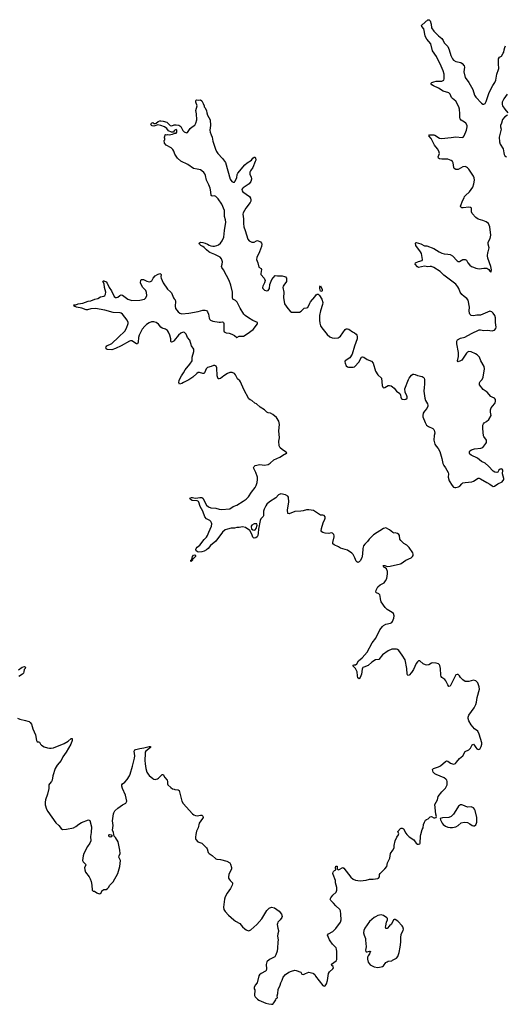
# Model space of a CAD drawing. Header units: inches. Extents: x 1954800 to 2060275, y 904969 to 1016298.
# Tile 6 of 77: x 1987349 to 1995677, y 917082 to 933987. Entities that reach past the tile are written whole.
import ezdxf

# ---------------------------------------------------------------- set-up
doc = ezdxf.new("R2010")
doc.units = ezdxf.units.IN
doc.header["$MEASUREMENT"] = 0
for name, color, linetype in [('B9981', 7, 'Continuous'), ('B9982', 7, 'Continuous'), ('B9983', 7, 'Continuous'), ('B9991', 7, 'Continuous'), ('B9992', 7, 'Continuous'), ('B9993', 7, 'Continuous')]:
    doc.layers.add(name, color=color, linetype=linetype)

msp = doc.modelspace()

# ---------------------------------------------------------------- linework, layer by layer
at = {"layer": 'B9981', "color": 6, "elevation": 600}
msp.add_lwpolyline([(1988570, 920000), (1988564, 919964), (1988566, 919890), (1988554, 919850), (1988509, 919790), (1988447, 919670), (1988435, 919630), (1988428, 919550), (1988436, 919530), (1988477, 919490), (1988482, 919470), (1988462, 919430), (1988463, 919390), (1988480, 919350), (1988541, 919270), (1988557, 919237), (1988572, 919192), (1988585, 919130), (1988590, 919042), (1988610, 919022), (1988630, 919022), (1988674, 918994), (1988710, 918981), (1988730, 918986), (1988744, 918996), (1988765, 919035), (1988776, 919044), (1988789, 919051), (1988830, 919055), (1988857, 919070), (1988874, 919090), (1988892, 919128), (1988950, 919187), (1989031, 919329), (1989066, 919450), (1989076, 919550), (1989051, 919610), (1989055, 919630), (1989072, 919670), (1989067, 919730), (1989036, 919870), (1988990, 919948), (1988968, 919970), (1988962, 920000)], dxfattribs=at)
msp.add_lwpolyline([(1988910, 919949), (1988890, 919958), (1988878, 919970), (1988878, 919990), (1988890, 919998), (1988918, 919990), (1988932, 919970)], close=True, dxfattribs=at)
at = {"layer": 'B9982', "color": 6, "elevation": 600}
for points in [[(1990000, 928481), (1989990, 928468), (1989970, 928456), (1989950, 928450), (1989943, 928463), (1989938, 928510), (1989924, 928570), (1989903, 928623), (1989884, 928650), (1989850, 928672), (1989790, 928693), (1989770, 928710), (1989730, 928757), (1989690, 928788), (1989650, 928801), (1989610, 928798), (1989570, 928783), (1989525, 928755), (1989493, 928727), (1989450, 928676), (1989395, 928570), (1989385, 928530), (1989380, 928450), (1989370, 928423), (1989350, 928421), (1989270, 928475), (1989250, 928476), (1989230, 928470), (1989090, 928388), (1988990, 928339), (1988930, 928320), (1988846, 928326), (1988833, 928333), (1988828, 928348), (1988830, 928370), (1988841, 928390), (1988930, 928429), (1989045, 928535), (1989150, 928641), (1989179, 928690), (1989209, 928770), (1989210, 928790), (1989192, 928830), (1989110, 928931), (1989090, 928946), (1989072, 928952), (1988950, 928960), (1988810, 929000), (1988650, 929030), (1988570, 929020), (1988514, 929006), (1988490, 929008), (1988414, 929034), (1988322, 929050), (1988285, 929070), (1988278, 929090), (1988310, 929093), (1988350, 929110), (1988430, 929122), (1988524, 929155), (1988570, 929160), (1988635, 929190), (1988690, 929202), (1988733, 929227), (1988790, 929241), (1988807, 929253), (1988823, 929277), (1988827, 929310), (1988805, 929390), (1988798, 929450), (1988774, 929490), (1988778, 929502), (1988790, 929506), (1988830, 929487), (1988850, 929463), (1988883, 929390), (1988924, 929330), (1988970, 929234), (1988990, 929217), (1989010, 929215), (1989030, 929220), (1989066, 929254), (1989090, 929261), (1989110, 929256), (1989206, 929190), (1989270, 929166), (1989410, 929174), (1989488, 929190), (1989510, 929210), (1989529, 929250), (1989525, 929305), (1989510, 929339), (1989459, 929390), (1989436, 929430), (1989423, 929470), (1989425, 929515), (1989435, 929525), (1989470, 929524), (1989530, 929495), (1989570, 929488), (1989590, 929491), (1989615, 929505), (1989638, 929550), (1989672, 929588), (1989710, 929610), (1989750, 929627), (1989763, 929623), (1989773, 929613), (1989771, 929570), (1989774, 929550), (1989812, 929470), (1989882, 929362), (1989935, 929315), (1989950, 929295), (1989988, 929210), (1990000, 929196)], [(1987330, 922826), (1987390, 922870), (1987430, 922880), (1987438, 922878), (1987447, 922870), (1987441, 922850), (1987426, 922830), (1987420, 922790), (1987413, 922770), (1987395, 922750), (1987332, 922708)], [(1987310, 921997), (1987350, 921979), (1987450, 921952), (1987490, 921945), (1987510, 921937), (1987530, 921920), (1987549, 921889), (1987575, 921810), (1987619, 921710), (1987635, 921610), (1987650, 921590), (1987670, 921590), (1987690, 921580), (1987708, 921548), (1987723, 921530), (1987770, 921502), (1987824, 921484), (1987858, 921478), (1987890, 921478), (1987930, 921488), (1988110, 921562), (1988178, 921602), (1988230, 921643), (1988250, 921645), (1988251, 921610), (1988228, 921550), (1988145, 921410), (1988089, 921330), (1988061, 921270), (1987994, 921190), (1987956, 921130), (1987915, 921005), (1987904, 920930), (1987896, 920910), (1987857, 920870), (1987848, 920850), (1987850, 920790), (1987827, 920690), (1987791, 920590), (1987784, 920550), (1987785, 920505), (1987810, 920430), (1987830, 920390), (1987970, 920200), (1988020, 920150), (1988060, 920100), (1988085, 920085), (1988150, 920089), (1988270, 920114), (1988310, 920132), (1988364, 920176), (1988410, 920204), (1988530, 920248), (1988550, 920236), (1988578, 920130), (1988574, 920030), (1988570, 920000)], [(1988962, 920000), (1988957, 920030), (1988939, 920070), (1988949, 920150), (1988939, 920230), (1988955, 920350), (1988961, 920370), (1988979, 920401), (1989030, 920451), (1989110, 920507), (1989170, 920538), (1989184, 920570), (1989164, 920670), (1989110, 920790), (1989098, 920830), (1989098, 920850), (1989109, 920870), (1989150, 920898), (1989190, 920941), (1989230, 921003), (1989245, 921035), (1989284, 921170), (1989318, 921310), (1989322, 921350), (1989314, 921426), (1989321, 921450), (1989341, 921459), (1989410, 921474), (1989477, 921483), (1989568, 921510), (1989591, 921510), (1989591, 921490), (1989513, 921427), (1989503, 921410), (1989499, 921390), (1989494, 921270), (1989499, 921210), (1989511, 921130), (1989530, 921070), (1989550, 921034), (1989570, 921008), (1989630, 920959), (1989650, 920946), (1989670, 920944), (1989690, 920945), (1989710, 920952), (1989730, 920966), (1989790, 921025), (1989810, 921027), (1989838, 920978), (1989876, 920930), (1989881, 920910), (1989882, 920870), (1989891, 920850), (1989942, 920802), (1989970, 920784), (1990000, 920774)]]:
    msp.add_lwpolyline(points, dxfattribs=at)
at = {"layer": 'B9983', "color": 6, "elevation": 600}
for points in [[(1990000, 932080), (1989982, 932058), (1989950, 932055), (1989901, 932081), (1989870, 932117), (1989830, 932146), (1989770, 932173), (1989719, 932181), (1989650, 932158), (1989622, 932162), (1989608, 932170), (1989601, 932181), (1989599, 932190), (1989609, 932210), (1989630, 932219), (1989650, 932207), (1989670, 932203), (1989690, 932211), (1989723, 932237), (1989750, 932251), (1989770, 932253), (1989807, 932247), (1989870, 932228), (1989892, 932212), (1989910, 932185), (1989930, 932169), (1989950, 932165), (1989984, 932176), (1990000, 932179)], [(1990000, 931710), (1989992, 931732), (1989977, 931757), (1989944, 931784), (1989862, 931830), (1989830, 931866), (1989826, 931910), (1989836, 931924), (1989838, 931950), (1989826, 931970), (1989836, 931984), (1989846, 932010), (1989850, 932014), (1989870, 932012), (1989890, 932018), (1989910, 932011), (1989970, 932022), (1990000, 932035)]]:
    msp.add_lwpolyline(points, dxfattribs=at)
at = {"layer": 'B9991', "color": 6, "elevation": 600}
for points in [[(1990371, 920000), (1990361, 919950), (1990361, 919930), (1990371, 919911), (1990405, 919870), (1990470, 919847), (1990490, 919831), (1990551, 919770), (1990565, 919750), (1990579, 919690), (1990601, 919670), (1990650, 919638), (1990710, 919582), (1990730, 919572), (1990790, 919569), (1990901, 919541), (1990950, 919511), (1990966, 919486), (1990983, 919430), (1990979, 919410), (1990933, 919310), (1990928, 919270), (1990931, 919250), (1990942, 919230), (1990956, 919210), (1990998, 919170), (1991000, 919150), (1990994, 919130), (1990962, 919070), (1990906, 918990), (1990873, 918930), (1990859, 918890), (1990843, 918750), (1990851, 918710), (1990874, 918674), (1990930, 918611), (1991019, 918530), (1991049, 918509), (1991127, 918467), (1991170, 918414), (1991210, 918377), (1991230, 918361), (1991270, 918343), (1991290, 918347), (1991310, 918359), (1991414, 918450), (1991501, 918550), (1991590, 918691), (1991610, 918717), (1991630, 918735), (1991670, 918747), (1991718, 918738), (1991800, 918680), (1991841, 918630), (1991851, 918590), (1991843, 918570), (1991814, 918530), (1991777, 918490), (1991768, 918470), (1991765, 918450), (1991774, 918390), (1991787, 918350), (1991788, 918330), (1991776, 918290), (1991771, 918250), (1991779, 918190), (1991774, 918150), (1991773, 918047), (1991764, 917996), (1991744, 917930), (1991723, 917897), (1991631, 917850), (1991587, 917810), (1991574, 917766), (1991579, 917690), (1991576, 917664), (1991566, 917650), (1991490, 917612), (1991463, 917590), (1991451, 917570), (1991419, 917450), (1991390, 917410), (1991371, 917370), (1991371, 917350), (1991379, 917330), (1991375, 917235), (1991388, 917208), (1991425, 917170), (1991450, 917155), (1991570, 917104), (1991622, 917090), (1991670, 917082), (1991690, 917085), (1991710, 917107), (1991741, 917159), (1991750, 917182), (1991768, 917192), (1991765, 917230), (1991776, 917270), (1991781, 917339), (1991816, 917410), (1991828, 917452), (1991850, 917495), (1991870, 917550), (1991906, 917594), (1991967, 917633), (1992008, 917652), (1992070, 917668), (1992090, 917665), (1992170, 917631), (1992190, 917602), (1992210, 917592), (1992230, 917598), (1992250, 917611), (1992310, 917631), (1992377, 917617), (1992390, 917612), (1992410, 917592), (1992424, 917564), (1992550, 917405), (1992570, 917391), (1992590, 917401), (1992610, 917435), (1992630, 917491), (1992646, 917610), (1992662, 917638), (1992719, 917690), (1992731, 917710), (1992723, 917730), (1992701, 917750), (1992696, 917770), (1992778, 917830), (1992787, 917850), (1992790, 917870), (1992785, 917930), (1992789, 917990), (1992783, 918030), (1992776, 918050), (1992756, 918076), (1992715, 918115), (1992673, 918170), (1992661, 918190), (1992627, 918270), (1992644, 918290), (1992717, 918330), (1992770, 918383), (1992850, 918490), (1992861, 918530), (1992858, 918630), (1992848, 918688), (1992838, 918710), (1992770, 918770), (1992730, 918821), (1992684, 918864), (1992675, 918890), (1992684, 918910), (1992722, 918958), (1992778, 919010), (1992790, 919042), (1992788, 919090), (1992766, 919166), (1992764, 919210), (1992723, 919310), (1992719, 919330), (1992723, 919350), (1992730, 919361), (1992750, 919381), (1992768, 919390), (1992764, 919430), (1992770, 919451), (1992791, 919451), (1992796, 919430), (1992792, 919410), (1992810, 919392), (1992830, 919398), (1992889, 919430), (1992910, 919419), (1993030, 919267), (1993070, 919232), (1993110, 919213), (1993190, 919204), (1993290, 919216), (1993350, 919230), (1993410, 919230), (1993490, 919242), (1993504, 919250), (1993517, 919270), (1993521, 919310), (1993529, 919330), (1993610, 919408), (1993644, 919450), (1993658, 919510), (1993694, 919590), (1993707, 919670), (1993750, 919727), (1993769, 919770), (1993772, 919810), (1993787, 919890), (1993815, 919950), (1993846, 919990), (1993848, 920000)], [(1993989, 920000), (1994030, 919959), (1994110, 919906), (1994130, 919870), (1994150, 919848), (1994170, 919834), (1994190, 919831), (1994210, 919836), (1994217, 919850), (1994222, 919970), (1994230, 920000)]]:
    msp.add_lwpolyline(points, dxfattribs=at)
msp.add_lwpolyline([(1993550, 918616), (1993490, 918605), (1993450, 918585), (1993426, 918570), (1993350, 918501), (1993266, 918390), (1993249, 918350), (1993246, 918310), (1993254, 918270), (1993278, 918210), (1993281, 918181), (1993289, 918070), (1993282, 918010), (1993284, 917990), (1993290, 917985), (1993310, 917984), (1993350, 917995), (1993370, 917990), (1993359, 917981), (1993347, 917950), (1993324, 917916), (1993315, 917890), (1993315, 917855), (1993323, 917803), (1993340, 917780), (1993362, 917762), (1993430, 917726), (1993490, 917716), (1993550, 917724), (1993570, 917730), (1993590, 917744), (1993630, 917797), (1993650, 917813), (1993670, 917822), (1993730, 917830), (1993743, 917837), (1993810, 917876), (1993836, 917904), (1993859, 917970), (1993875, 918065), (1993885, 918150), (1993883, 918230), (1993890, 918278), (1993901, 918310), (1993927, 918350), (1993934, 918370), (1993922, 918410), (1993908, 918430), (1993833, 918510), (1993790, 918538), (1993770, 918538), (1993760, 918530), (1993724, 918456), (1993690, 918430), (1993650, 918384), (1993630, 918381), (1993625, 918405), (1993627, 918430), (1993640, 918490), (1993654, 918530), (1993655, 918555), (1993647, 918567), (1993590, 918604)], close=True, dxfattribs=at)
at = {"layer": 'B9992', "color": 6, "elevation": 600}
for points in [[(1990000, 929196), (1990017, 929177), (1990022, 929150), (1990013, 929070), (1990022, 929030), (1990068, 928970), (1990095, 928950), (1990130, 928939), (1990251, 928949), (1990410, 928974), (1990490, 929001), (1990530, 929001), (1990550, 928994), (1990570, 928970), (1990585, 928930), (1990601, 928861), (1990610, 928839), (1990619, 928830), (1990662, 928810), (1990770, 928791), (1990790, 928791), (1990821, 928799), (1990836, 928796), (1990846, 928786), (1990852, 928770), (1990847, 928670), (1990850, 928645), (1990857, 928630), (1990890, 928608), (1990943, 928603), (1990988, 928588), (1991030, 928563), (1991070, 928531), (1991110, 928553), (1991169, 928551), (1991185, 928555), (1991250, 928593), (1991352, 928670), (1991430, 928766), (1991429, 928790), (1991350, 928825), (1991270, 928868), (1991214, 928910), (1991193, 928933), (1991132, 929032), (1991079, 929139), (1991050, 929168), (1991003, 929190), (1990997, 929217), (1990999, 929310), (1990971, 929431), (1990941, 929510), (1990896, 929596), (1990844, 929690), (1990813, 929730), (1990811, 929750), (1990821, 929790), (1990825, 929830), (1990810, 929879), (1990785, 929910), (1990695, 929955), (1990608, 929990), (1990594, 930000)], [(1991459, 930000), (1991418, 929902), (1991412, 929870), (1991434, 929810), (1991450, 929736), (1991490, 929713), (1991497, 929697), (1991482, 929630), (1991482, 929610), (1991541, 929550), (1991556, 929510), (1991547, 929470), (1991517, 929410), (1991514, 929390), (1991517, 929370), (1991550, 929343), (1991590, 929330), (1991610, 929335), (1991634, 929370), (1991641, 929439), (1991671, 929529), (1991730, 929595), (1991770, 929588), (1991850, 929590), (1991890, 929579), (1991906, 929570), (1991926, 929550), (1991922, 929490), (1991876, 929430), (1991867, 929410), (1991864, 929390), (1991878, 929310), (1991875, 929210), (1991882, 929150), (1991893, 929110), (1991950, 929030), (1991990, 928982), (1992010, 928968), (1992030, 928963), (1992150, 928964), (1992176, 928984), (1992215, 929025), (1992230, 929033), (1992270, 929037), (1992290, 929047), (1992322, 929118), (1992337, 929143), (1992410, 929228), (1992435, 929265), (1992450, 929277), (1992470, 929273), (1992483, 929263), (1992493, 929253), (1992530, 929187), (1992547, 929130), (1992543, 929097), (1992508, 928990), (1992493, 928910), (1992489, 928830), (1992496, 928776), (1992510, 928730), (1992530, 928696), (1992620, 928580), (1992670, 928541), (1992710, 928524), (1992750, 928518), (1992810, 928523), (1992830, 928534), (1992850, 928553), (1992933, 928667), (1992950, 928678), (1992970, 928680), (1992994, 928674), (1993055, 928630), (1993092, 928612), (1993120, 928590), (1993132, 928570), (1993137, 928550), (1993137, 928510), (1993090, 928379), (1993053, 928247), (1993010, 928183), (1992931, 928129), (1992927, 928110), (1992931, 928090), (1992950, 928045), (1992970, 928025), (1992990, 928019), (1993070, 928019), (1993090, 928026), (1993169, 928110), (1993187, 928153), (1993210, 928191), (1993230, 928200), (1993250, 928193), (1993310, 928155), (1993383, 928123), (1993411, 928090), (1993451, 927950), (1993490, 927891), (1993553, 927830), (1993565, 927705), (1993576, 927676), (1993590, 927668), (1993610, 927673), (1993670, 927704), (1993690, 927705), (1993718, 927698), (1993743, 927683), (1993770, 927663), (1993810, 927611), (1993866, 927570), (1993879, 927539), (1993884, 927504), (1993899, 927479), (1993911, 927470), (1993944, 927464), (1993970, 927469), (1993993, 927490), (1993995, 927510), (1993991, 927530), (1993962, 927590), (1993956, 927650), (1994016, 927810), (1994028, 927832), (1994070, 927883), (1994090, 927899), (1994110, 927901), (1994130, 927897), (1994170, 927879), (1994250, 927860), (1994271, 927850), (1994284, 927830), (1994290, 927810), (1994294, 927730), (1994284, 927670), (1994282, 927610), (1994295, 927490), (1994309, 927449), (1994344, 927390), (1994350, 927370), (1994350, 927350), (1994330, 927310), (1994292, 927268), (1994269, 927231), (1994262, 927190), (1994265, 927170), (1994301, 927070), (1994328, 927028), (1994362, 927002), (1994433, 926970), (1994452, 926952), (1994459, 926939), (1994466, 926890), (1994458, 926850), (1994452, 926770), (1994470, 926699), (1994490, 926664), (1994526, 926626), (1994553, 926573), (1994591, 926451), (1994606, 926366), (1994625, 926330), (1994654, 926290), (1994695, 926210), (1994701, 926190), (1994696, 926130), (1994717, 926070), (1994766, 925990), (1994790, 925962), (1994810, 925954), (1994830, 925954), (1994874, 925966), (1994900, 925980), (1994930, 926017), (1994950, 926034), (1994990, 926042), (1995106, 926054), (1995134, 926066), (1995210, 926115), (1995230, 926114), (1995250, 926105), (1995362, 926042), (1995412, 926012), (1995450, 925982), (1995470, 925973), (1995490, 925977), (1995550, 926018), (1995626, 926054), (1995650, 926090), (1995650, 926110), (1995630, 926190), (1995634, 926250), (1995621, 926270), (1995610, 926277), (1995589, 926271), (1995569, 926251), (1995550, 926219), (1995530, 926212), (1995497, 926217), (1995470, 926234), (1995390, 926321), (1995334, 926370), (1995270, 926403), (1995200, 926460), (1995090, 926510), (1995070, 926530), (1995065, 926545), (1995065, 926570), (1995070, 926584), (1995096, 926604), (1995150, 926621), (1995258, 926630), (1995290, 926640), (1995346, 926710), (1995356, 926730), (1995357, 926770), (1995308, 926828), (1995303, 926843), (1995290, 926970), (1995292, 927028), (1995302, 927050), (1995315, 927065), (1995357, 927090), (1995395, 927125), (1995436, 927190), (1995422, 927250), (1995423, 927290), (1995437, 927323), (1995493, 927390), (1995504, 927410), (1995510, 927430), (1995510, 927466), (1995490, 927490), (1995450, 927506), (1995430, 927520), (1995368, 927590), (1995299, 927639), (1995236, 927716), (1995232, 927730), (1995235, 927750), (1995247, 927773), (1995280, 927810), (1995298, 927850), (1995320, 927990), (1995312, 928030), (1995257, 928130), (1995234, 928190), (1995196, 928230), (1995167, 928250), (1995090, 928285), (1995050, 928288), (1995030, 928279), (1995010, 928262), (1994930, 928142), (1994910, 928127), (1994870, 928114), (1994859, 928130), (1994874, 928206), (1994875, 928270), (1994844, 928424), (1994844, 928470), (1994857, 928490), (1994910, 928517), (1994983, 928537), (1995100, 928600), (1995230, 928660), (1995250, 928662), (1995310, 928650), (1995370, 928657), (1995450, 928645), (1995470, 928648), (1995490, 928659), (1995513, 928687), (1995518, 928710), (1995510, 928790), (1995510, 928870), (1995498, 928910), (1995470, 928951), (1995444, 928970), (1995410, 928982), (1995370, 928968), (1995250, 928914), (1995188, 928912), (1995130, 928900), (1995090, 928910), (1995070, 928930), (1995061, 928950), (1995058, 928990), (1995065, 929050), (1995041, 929170), (1995020, 929200), (1994970, 929233), (1994933, 929270), (1994902, 929310), (1994879, 929370), (1994861, 929401), (1994827, 929447), (1994623, 929603), (1994562, 929662), (1994451, 929732), (1994410, 929748), (1994389, 929751), (1994350, 929744), (1994290, 929756), (1994190, 929734), (1994170, 929743), (1994129, 929790), (1994136, 929810), (1994190, 929834), (1994249, 929850), (1994258, 929870), (1994241, 929970), (1994220, 930000)], [(1994545, 930000), (1994554, 929994), (1994590, 929978), (1994630, 929967), (1994690, 929963), (1994730, 929955), (1994770, 929930), (1994850, 929845), (1994870, 929838), (1994890, 929838), (1994950, 929868), (1994990, 929870), (1995010, 929856), (1995036, 929810), (1995070, 929772), (1995098, 929750), (1995130, 929736), (1995170, 929722), (1995230, 929710), (1995310, 929722), (1995358, 929718), (1995397, 929697), (1995410, 929672), (1995430, 929654), (1995439, 929690), (1995429, 929750), (1995378, 929890), (1995371, 929930), (1995379, 929990), (1995381, 930000)], [(1994230, 920000), (1994254, 920086), (1994266, 920114), (1994273, 920170), (1994289, 920210), (1994310, 920241), (1994327, 920253), (1994356, 920264), (1994390, 920298), (1994410, 920305), (1994450, 920283), (1994470, 920284), (1994489, 920291), (1994495, 920305), (1994484, 920344), (1994470, 920510), (1994513, 920590), (1994526, 920650), (1994588, 920730), (1994650, 920793), (1994665, 920815), (1994679, 920850), (1994680, 920910), (1994675, 920930), (1994660, 920950), (1994630, 920972), (1994490, 921025), (1994470, 921037), (1994440, 921070), (1994430, 921113), (1994448, 921132), (1994530, 921160), (1994563, 921177), (1994650, 921250), (1994670, 921260), (1994690, 921259), (1994740, 921220), (1994770, 921208), (1994793, 921207), (1994822, 921218), (1994843, 921237), (1994890, 921303), (1994951, 921349), (1994990, 921425), (1995050, 921451), (1995079, 921481), (1995110, 921536), (1995130, 921546), (1995150, 921526), (1995171, 921490), (1995190, 921467), (1995210, 921457), (1995230, 921463), (1995245, 921475), (1995264, 921510), (1995272, 921548), (1995272, 921570), (1995230, 921721), (1995204, 921770), (1995150, 921813), (1995090, 921880), (1995050, 921950), (1995039, 921990), (1995038, 922010), (1995050, 922046), (1995143, 922170), (1995174, 922230), (1995184, 922270), (1995193, 922347), (1995236, 922490), (1995231, 922531), (1995204, 922604), (1995170, 922637), (1995130, 922647), (1995053, 922627), (1994990, 922627), (1994950, 922651), (1994910, 922695), (1994890, 922724), (1994870, 922742), (1994850, 922745), (1994830, 922740), (1994822, 922730), (1994730, 922543), (1994710, 922538), (1994690, 922565), (1994657, 922637), (1994641, 922661), (1994590, 922695), (1994578, 922710), (1994572, 922732), (1994568, 922848), (1994557, 922897), (1994550, 922910), (1994530, 922927), (1994490, 922941), (1994430, 922942), (1994410, 922937), (1994367, 922913), (1994330, 922906), (1994310, 922910), (1994269, 922929), (1994210, 922981), (1994190, 922978), (1994170, 922960), (1994150, 922931), (1994102, 922830), (1994070, 922780), (1994030, 922734), (1994008, 922728), (1993992, 922750), (1993991, 922850), (1993957, 922997), (1993910, 923075), (1993850, 923159), (1993830, 923176), (1993810, 923179), (1993730, 923178), (1993670, 923153), (1993570, 923081), (1993510, 923004), (1993450, 922998), (1993390, 922956), (1993323, 922897), (1993250, 922872), (1993236, 922864), (1993227, 922853), (1993223, 922837), (1993213, 922750), (1993190, 922694), (1993170, 922669), (1993147, 922687), (1993141, 922721), (1993136, 922790), (1993106, 922846), (1993066, 922890), (1993070, 922902), (1993086, 922910), (1993110, 922913), (1993130, 922930), (1993161, 922979), (1993221, 923030), (1993310, 923128), (1993391, 923290), (1993456, 923370), (1993524, 923510), (1993570, 923570), (1993590, 923586), (1993630, 923608), (1993710, 923627), (1993730, 923639), (1993743, 923657), (1993766, 923710), (1993769, 923750), (1993757, 923790), (1993735, 923810), (1993650, 923858), (1993614, 923894), (1993550, 923990), (1993534, 924046), (1993532, 924090), (1993526, 924110), (1993510, 924129), (1993466, 924146), (1993459, 924160), (1993461, 924190), (1993491, 924250), (1993530, 924285), (1993587, 924310), (1993600, 924320), (1993625, 924350), (1993644, 924390), (1993658, 924470), (1993658, 924510), (1993637, 924557), (1993617, 924577), (1993595, 924590), (1993584, 924610), (1993586, 924614), (1993590, 924618), (1993610, 924616), (1993650, 924601), (1993702, 924602), (1993877, 924643), (1993891, 924649), (1993973, 924710), (1994062, 924750), (1994084, 924770), (1994095, 924790), (1994097, 924810), (1994090, 924834), (1994030, 924925), (1993990, 924963), (1993935, 924995), (1993883, 925043), (1993870, 925070), (1993861, 925130), (1993849, 925150), (1993830, 925167), (1993790, 925174), (1993770, 925172), (1993750, 925180), (1993690, 925227), (1993630, 925260), (1993590, 925249), (1993416, 925145), (1993343, 925070), (1993314, 925026), (1993270, 924984), (1993246, 924954), (1993236, 924910), (1993230, 924810), (1993214, 924746), (1993190, 924697), (1993170, 924676), (1993150, 924668), (1993130, 924678), (1993121, 924690), (1993099, 924750), (1993067, 924807), (1993047, 924827), (1992970, 924878), (1992850, 924911), (1992815, 924935), (1992743, 924970), (1992720, 924990), (1992719, 925010), (1992744, 925110), (1992744, 925124), (1992734, 925150), (1992713, 925170), (1992690, 925174), (1992650, 925166), (1992590, 925171), (1992550, 925182), (1992530, 925194), (1992521, 925210), (1992525, 925250), (1992551, 925349), (1992582, 925410), (1992588, 925430), (1992587, 925450), (1992573, 925473), (1992550, 925482), (1992510, 925482), (1992490, 925491), (1992390, 925560), (1992310, 925573), (1992270, 925570), (1992210, 925554), (1992171, 925549), (1992070, 925545), (1991970, 925503), (1991950, 925510), (1991940, 925570), (1991966, 925706), (1991961, 925790), (1991949, 925809), (1991910, 925829), (1991830, 925846), (1991790, 925829), (1991740, 925780), (1991632, 925708), (1991589, 925671), (1991570, 925642), (1991539, 925581), (1991530, 925550), (1991530, 925470), (1991525, 925455), (1991483, 925417), (1991472, 925390), (1991442, 925238), (1991440, 925170), (1991434, 925130), (1991422, 925110), (1991399, 925090), (1991370, 925083), (1991358, 925090), (1991350, 925101), (1991332, 925152), (1991297, 925217), (1991223, 925270), (1991170, 925277), (1991110, 925267), (1991070, 925266), (1991030, 925255), (1990975, 925255), (1990910, 925242), (1990870, 925226), (1990829, 925191), (1990710, 925034), (1990621, 924959), (1990579, 924910), (1990550, 924885), (1990510, 924861), (1990470, 924848), (1990410, 924846), (1990390, 924855), (1990378, 924870), (1990372, 924890), (1990377, 924910), (1990392, 924930), (1990436, 924964), (1990510, 925064), (1990550, 925105), (1990568, 925130), (1990590, 925190), (1990639, 925290), (1990646, 925330), (1990641, 925350), (1990628, 925370), (1990607, 925387), (1990550, 925419), (1990523, 925450), (1990491, 925550), (1990442, 925630), (1990423, 925703), (1990415, 925715), (1990390, 925724), (1990308, 925730), (1990278, 925750), (1990268, 925770), (1990295, 925785), (1990310, 925786), (1990336, 925775), (1990370, 925770), (1990437, 925783), (1990470, 925781), (1990491, 925770), (1990554, 925654), (1990585, 925625), (1990627, 925607), (1990710, 925602), (1990770, 925584), (1990810, 925579), (1990950, 925591), (1991010, 925626), (1991071, 925649), (1991182, 925718), (1991230, 925752), (1991270, 925794), (1991324, 925876), (1991390, 925956), (1991407, 925990), (1991421, 926039), (1991429, 926090), (1991425, 926130), (1991398, 926210), (1991361, 926290), (1991370, 926317), (1991390, 926334), (1991470, 926350), (1991550, 926339), (1991608, 926352), (1991646, 926373), (1991710, 926428), (1991810, 926476), (1991890, 926527), (1991909, 926531), (1991928, 926550), (1991909, 926570), (1991850, 926609), (1991817, 926637), (1991800, 926670), (1991794, 926750), (1991806, 926810), (1991791, 926930), (1991805, 927035), (1991794, 927094), (1991755, 927155), (1991690, 927210), (1991650, 927230), (1991610, 927236), (1991590, 927246), (1991550, 927290), (1991473, 927333), (1991411, 927391), (1991384, 927404), (1991330, 927446), (1991301, 927461), (1991279, 927478), (1991190, 927639), (1991138, 927770), (1991126, 927786), (1991082, 927822), (1991051, 927890), (1991030, 927910), (1990990, 927928), (1990970, 927931), (1990950, 927928), (1990910, 927911), (1990847, 927873), (1990790, 927829), (1990770, 927819), (1990750, 927822), (1990738, 927870), (1990727, 928010), (1990716, 928037), (1990697, 928050), (1990670, 928052), (1990630, 928034), (1990570, 928017), (1990548, 927992), (1990526, 927934), (1990510, 927915), (1990490, 927911), (1990430, 927930), (1990410, 927928), (1990387, 927913), (1990318, 927850), (1990250, 927804), (1990160, 927760), (1990130, 927740), (1990090, 927730), (1990077, 927757), (1990081, 927790), (1990089, 927810), (1990121, 927870), (1990159, 927921), (1990187, 927973), (1990266, 928070), (1990304, 928130), (1990307, 928190), (1990336, 928290), (1990333, 928330), (1990298, 928390), (1990264, 928484), (1990229, 928530), (1990202, 928590), (1990177, 928617), (1990150, 928622), (1990110, 928604), (1990070, 928571), (1990000, 928481)], [(1990000, 920774), (1990010, 920770), (1990065, 920765), (1990082, 920750), (1990091, 920731), (1990132, 920570), (1990150, 920531), (1990310, 920350), (1990333, 920333), (1990361, 920321), (1990390, 920320), (1990450, 920330), (1990470, 920328), (1990490, 920310), (1990494, 920290), (1990486, 920270), (1990425, 920190), (1990410, 920110), (1990383, 920057), (1990371, 920000)], [(1993848, 920000), (1993850, 920010), (1993836, 920050), (1993881, 920099), (1993890, 920105), (1993910, 920105), (1993930, 920092), (1993970, 920019), (1993989, 920000)]]:
    msp.add_lwpolyline(points, dxfattribs=at)
for points in [[(1992530, 929320), (1992508, 929328), (1992494, 929370), (1992497, 929403), (1992510, 929416), (1992534, 929354), (1992536, 929330)], [(1991394, 925334), (1991370, 925331), (1991328, 925310), (1991318, 925290), (1991317, 925277), (1991326, 925246), (1991348, 925228), (1991370, 925223), (1991390, 925228), (1991407, 925250), (1991423, 925310), (1991413, 925330)], [(1990290, 924684), (1990282, 924690), (1990284, 924710), (1990299, 924721), (1990314, 924770), (1990330, 924791), (1990350, 924797), (1990365, 924790), (1990364, 924770), (1990330, 924737), (1990323, 924737), (1990314, 924726), (1990310, 924708)], [(1994930, 920507), (1994910, 920505), (1994890, 920496), (1994877, 920483), (1994826, 920410), (1994790, 920345), (1994750, 920307), (1994710, 920288), (1994599, 920281), (1994562, 920270), (1994563, 920250), (1994593, 920190), (1994610, 920168), (1994650, 920141), (1994690, 920125), (1994730, 920115), (1994770, 920117), (1994830, 920128), (1994869, 920150), (1994923, 920197), (1994970, 920210), (1995030, 920203), (1995070, 920181), (1995111, 920150), (1995130, 920146), (1995150, 920148), (1995170, 920163), (1995186, 920190), (1995190, 920210), (1995188, 920290), (1995159, 920410), (1995150, 920432), (1995130, 920456), (1995090, 920470), (1995030, 920468), (1994950, 920503)]]:
    msp.add_lwpolyline(points, close=True, dxfattribs=at)
at = {"layer": 'B9993', "color": 6, "elevation": 600}
for points in [[(1995381, 930000), (1995400, 930070), (1995385, 930130), (1995386, 930170), (1995420, 930230), (1995431, 930289), (1995414, 930430), (1995391, 930490), (1995350, 930518), (1995290, 930541), (1995210, 930563), (1995173, 930590), (1995110, 930657), (1995099, 930690), (1995095, 930750), (1995082, 930762), (1995050, 930770), (1994954, 930754), (1994934, 930755), (1994913, 930770), (1994907, 930787), (1994949, 930891), (1994974, 930930), (1994980, 930950), (1994996, 930970), (1995064, 931030), (1995121, 931110), (1995139, 931170), (1995148, 931230), (1995143, 931270), (1995130, 931303), (1995050, 931421), (1995030, 931443), (1995010, 931456), (1994990, 931464), (1994950, 931461), (1994870, 931416), (1994830, 931413), (1994803, 931430), (1994795, 931450), (1994783, 931530), (1994773, 931550), (1994749, 931569), (1994690, 931591), (1994588, 931590), (1994550, 931597), (1994529, 931609), (1994526, 931630), (1994547, 931690), (1994538, 931730), (1994516, 931770), (1994465, 931830), (1994408, 931948), (1994367, 931990), (1994378, 932010), (1994450, 932010), (1994470, 932003), (1994550, 931950), (1994585, 931945), (1994750, 931962), (1994830, 931976), (1994935, 931965), (1994953, 931970), (1994974, 931990), (1995014, 932090), (1995024, 932150), (1995021, 932170), (1995000, 932210), (1994977, 932230), (1994923, 932263), (1994904, 932284), (1994898, 932310), (1994898, 932370), (1994891, 932450), (1994883, 932490), (1994828, 932588), (1994772, 932632), (1994756, 932650), (1994730, 932711), (1994710, 932732), (1994610, 932762), (1994533, 932813), (1994446, 932850), (1994416, 932870), (1994399, 932890), (1994419, 932910), (1994450, 932921), (1994491, 932929), (1994586, 932934), (1994610, 932940), (1994621, 932950), (1994627, 932970), (1994628, 933050), (1994612, 933108), (1994580, 933190), (1994495, 933355), (1994431, 933451), (1994400, 933570), (1994330, 933654), (1994307, 933690), (1994300, 933710), (1994278, 933830), (1994245, 933870), (1994241, 933890), (1994250, 933901), (1994350, 933987), (1994370, 933984), (1994390, 933970), (1994405, 933910), (1994410, 933847), (1994452, 933792), (1994531, 933711), (1994590, 933662), (1994614, 933630), (1994630, 933590), (1994644, 933570), (1994690, 933524), (1994713, 933470), (1994744, 933370), (1994770, 933315), (1994790, 933290), (1994830, 933268), (1994914, 933254), (1994937, 933237), (1994973, 933193), (1994976, 933170), (1994964, 933090), (1994990, 932996), (1995050, 932910), (1995121, 932790), (1995151, 932690), (1995170, 932655), (1995270, 932554), (1995290, 932539), (1995310, 932535), (1995330, 932548), (1995350, 932581), (1995376, 932670), (1995402, 932738), (1995462, 932858), (1995498, 932910), (1995517, 932950), (1995530, 933050), (1995562, 933130), (1995565, 933150), (1995560, 933230), (1995563, 933317), (1995579, 933341), (1995610, 933359), (1995643, 933410), (1995651, 933430), (1995656, 933470), (1995667, 933510), (1995683, 933537)], [(1995708, 932710), (1995650, 932630), (1995626, 932570), (1995622, 932530), (1995629, 932509), (1995670, 932450), (1995722, 932390)], [(1990000, 932179), (1990030, 932183), (1990077, 932177), (1990112, 932152), (1990145, 932085), (1990170, 932059), (1990210, 932046), (1990229, 932051), (1990270, 932121), (1990304, 932150), (1990350, 932177), (1990372, 932208), (1990385, 932270), (1990382, 932370), (1990370, 932430), (1990395, 932510), (1990372, 932570), (1990370, 932594), (1990375, 932605), (1990389, 932611), (1990410, 932606), (1990450, 932611), (1990470, 932591), (1990498, 932550), (1990512, 932510), (1990513, 932493), (1990530, 932474), (1990550, 932422), (1990556, 932390), (1990572, 932350), (1990616, 932270), (1990623, 932170), (1990612, 932092), (1990615, 932055), (1990632, 932010), (1990652, 931970), (1990663, 931903), (1990683, 931830), (1990706, 931766), (1990724, 931724), (1990745, 931690), (1990826, 931606), (1990876, 931536), (1990960, 931250), (1990987, 931210), (1991010, 931196), (1991030, 931199), (1991040, 931210), (1991070, 931270), (1991078, 931330), (1991088, 931350), (1991210, 931493), (1991250, 931527), (1991323, 931577), (1991350, 931611), (1991370, 931627), (1991390, 931625), (1991395, 931615), (1991396, 931576), (1991390, 931554), (1991345, 931450), (1991306, 931394), (1991298, 931370), (1991297, 931330), (1991316, 931290), (1991324, 931250), (1991311, 931210), (1991286, 931170), (1991180, 931100), (1991169, 931090), (1991161, 931070), (1991164, 931050), (1991177, 931030), (1991291, 930950), (1991305, 930925), (1991314, 930894), (1991311, 930870), (1991300, 930850), (1991227, 930753), (1991180, 930670), (1991178, 930650), (1991189, 930570), (1991189, 930489), (1991195, 930430), (1991216, 930370), (1991259, 930219), (1991283, 930190), (1991330, 930165), (1991370, 930168), (1991410, 930190), (1991430, 930193), (1991476, 930175), (1991496, 930150), (1991501, 930130), (1991496, 930090), (1991459, 930000)], [(1995714, 932350), (1995670, 932320), (1995630, 932275), (1995614, 932210), (1995595, 932170), (1995593, 932150), (1995604, 932110), (1995573, 931970), (1995578, 931890), (1995590, 931850), (1995641, 931770), (1995650, 931701), (1995660, 931670), (1995672, 931650), (1995699, 931630)], [(1990000, 932035), (1990003, 932037), (1990030, 932038), (1990043, 932057), (1990046, 932090), (1990030, 932102), (1990008, 932090), (1990000, 932080)], [(1990594, 930000), (1990550, 930034), (1990510, 930078), (1990490, 930093), (1990455, 930110), (1990435, 930130), (1990429, 930150), (1990450, 930165), (1990490, 930159), (1990530, 930150), (1990570, 930133), (1990596, 930116), (1990626, 930106), (1990660, 930100), (1990690, 930101), (1990731, 930109), (1990758, 930122), (1990791, 930150), (1990821, 930190), (1990848, 930252), (1990859, 930370), (1990883, 930510), (1990880, 930550), (1990863, 930610), (1990863, 930710), (1990818, 930818), (1990750, 930911), (1990710, 930952), (1990690, 930960), (1990650, 930956), (1990630, 930970), (1990628, 931032), (1990617, 931097), (1990593, 931153), (1990550, 931230), (1990533, 931313), (1990522, 931342), (1990505, 931365), (1990473, 931393), (1990448, 931408), (1990390, 931423), (1990330, 931432), (1990230, 931499), (1990110, 931556), (1990053, 931610), (1990030, 931642), (1990010, 931679), (1990000, 931710)], [(1994220, 930000), (1994145, 930110), (1994137, 930150), (1994141, 930159), (1994150, 930163), (1994230, 930136), (1994290, 930106), (1994330, 930103), (1994450, 930059), (1994545, 930000)]]:
    msp.add_lwpolyline(points, dxfattribs=at)

doc.saveas('drawing.dxf')
